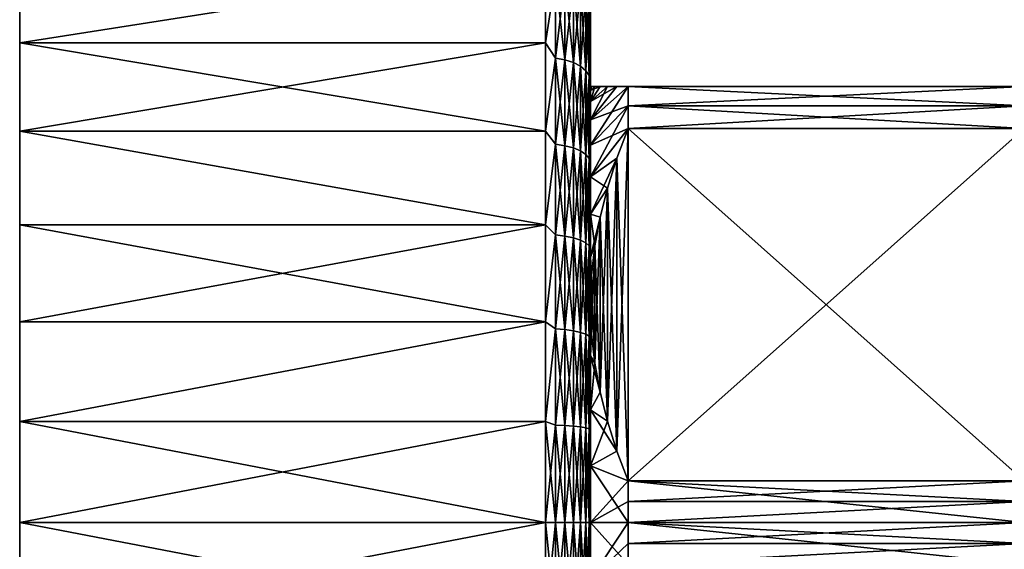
# Model space of a CAD drawing. Header units: metres. Extents: x -59 to 113, y -107 to 107.
# Tile 4 of 192: x -59 to -26, y -77 to -60. Entities that reach past the tile are written whole.
import ezdxf

# ---------------------------------------------------------------- set-up
doc = ezdxf.new("R2010")
doc.units = ezdxf.units.M
doc.layers.add('solid_20_382_333_XXX', color=7, linetype='CONTINUOUS')

msp = doc.modelspace()

# ---------------------------------------------------------------- linework, layer by layer
at = {"layer": 'solid_20_382_333_XXX'}
for points in [[(-58.653999, -57.795002, -15.645298), (-58.653999, -57.795044, -62.554733), (-58.653999, -60.538879, -64.501625)], [(-58.653999, -60.538815, -13.698413), (-58.653999, -57.795002, -15.645298), (-58.653999, -60.538879, -64.501625)], [(-41.153999, -57.795311, -15.645053), (-58.653999, -57.795002, -15.645298), (-58.653999, -60.538815, -13.698413)], [(-41.153999, -57.795292, -62.554935), (-58.653999, -60.538879, -64.501625), (-58.653999, -57.795044, -62.554733)], [(-41.153999, -60.539024, -64.501717), (-58.653999, -60.538879, -64.501625), (-41.153999, -57.795292, -62.554935)], [(-41.153999, -57.795311, -15.645053), (-58.653999, -60.538815, -13.698413), (-41.153999, -60.53904, -13.698272)], [(-40.820217, -58.367535, -62.952854), (-41.153999, -60.539024, -64.501717), (-41.153999, -57.795292, -62.554935)], [(-40.820217, -58.367535, -15.247148), (-41.153999, -57.795311, -15.645053), (-41.153999, -60.53904, -13.698272)], [(-39.691235, -59.051533, -62.053066), (-39.653999, -58.243927, -60.985287), (-39.653999, -60.785351, -62.876034)], [(-39.653999, -60.785351, -62.876034), (-39.653999, -58.243927, -60.985287), (-39.653999, -58.866051, -16.710409)], [(-40.820217, -61.052773, -13.42651), (-40.820217, -58.367535, -15.247148), (-41.153999, -60.53904, -13.698272)], [(-40.820217, -58.367535, -62.952854), (-40.820217, -61.052773, -64.773491), (-41.153999, -60.539024, -64.501717)], [(-40.502872, -61.110043, -64.678307), (-40.820217, -61.052773, -64.773491), (-40.820217, -58.367535, -62.952854)], [(-40.502872, -61.110043, -64.678307), (-40.820217, -58.367535, -62.952854), (-40.502872, -58.434757, -62.864418)], [(-40.502872, -58.434757, -15.335582), (-40.820217, -58.367535, -15.247148), (-40.820217, -61.052773, -13.42651)], [(-40.502872, -58.434757, -15.335582), (-40.820217, -61.052773, -13.42651), (-40.502872, -61.110043, -13.521693)], [(-40.502872, -58.434757, -15.335582), (-40.502872, -61.110043, -13.521693), (-40.218239, -58.543072, -15.478065)], [(-40.502872, -58.434757, -62.864418), (-40.218239, -58.543072, -62.721935), (-40.218239, -61.202316, -64.524948)], [(-40.502872, -61.110043, -64.678307), (-40.502872, -58.434757, -62.864418), (-40.218239, -61.202316, -64.524948)], [(-40.502872, -61.110043, -13.521693), (-40.218239, -61.202316, -13.675054), (-40.218239, -58.543072, -15.478065)], [(-40.218239, -58.543072, -15.478065), (-40.218239, -61.202316, -13.675054), (-39.980625, -58.687035, -15.667442)], [(-40.218239, -58.543072, -62.721935), (-39.980625, -58.687035, -62.532558), (-39.980625, -61.324959, -64.321114)], [(-40.218239, -61.202316, -64.524948), (-40.218239, -58.543072, -62.721935), (-39.980625, -61.324959, -64.321114)], [(-40.218239, -61.202316, -13.675054), (-39.980625, -61.324959, -13.878884), (-39.980625, -58.687035, -15.667442)], [(-39.980625, -58.687035, -15.667442), (-39.980625, -61.324959, -13.878884), (-39.801964, -58.859406, -15.894196)], [(-39.980625, -58.687035, -62.532558), (-39.801964, -58.859406, -62.305805), (-39.801964, -61.471806, -64.077057)], [(-39.980625, -61.324959, -64.321114), (-39.980625, -58.687035, -62.532558), (-39.801964, -61.471806, -64.077057)], [(-39.980625, -61.324959, -13.878884), (-39.801964, -61.471806, -14.122946), (-39.801964, -58.859406, -15.894196)], [(-39.801964, -58.859406, -15.894196), (-39.801964, -61.471806, -14.122946), (-39.691235, -59.051533, -16.146933)], [(-39.801964, -58.859406, -62.305805), (-39.691235, -59.051533, -62.053066), (-39.691235, -61.635479, -63.805027)], [(-39.801964, -61.471806, -64.077057), (-39.801964, -58.859406, -62.305805), (-39.691235, -61.635479, -63.805027)], [(-39.691235, -59.051533, -16.146933), (-39.653999, -61.459587, -14.89182), (-39.653999, -58.866051, -16.710409)], [(-39.653999, -60.785351, -62.876034), (-39.653999, -58.866051, -16.710409), (-39.653999, -61.459587, -14.89182)], [(-39.801964, -61.471806, -14.122946), (-39.691235, -61.635479, -14.394974), (-39.691235, -59.051533, -16.146933)], [(-39.691235, -59.051533, -16.146933), (-39.691235, -61.635479, -14.394974), (-39.653999, -61.459587, -14.89182)], [(-39.691235, -61.635479, -63.805027), (-39.691235, -59.051533, -62.053066), (-39.653999, -60.785351, -62.876034)], [(-58.653999, -63.483677, -12.070845), (-58.653999, -60.538815, -13.698413), (-58.653999, -60.538879, -64.501625)], [(-41.153999, -60.53904, -13.698272), (-58.653999, -60.538815, -13.698413), (-58.653999, -63.483677, -12.070845)], [(-58.653999, -63.483677, -12.070845), (-58.653999, -60.538879, -64.501625), (-58.653999, -63.483738, -66.129181)], [(-41.153999, -63.483471, -66.129059), (-58.653999, -63.483738, -66.129181), (-58.653999, -60.538879, -64.501625)], [(-41.153999, -63.483471, -66.129059), (-58.653999, -60.538879, -64.501625), (-41.153999, -60.539024, -64.501717)], [(-41.153999, -60.53904, -13.698272), (-58.653999, -63.483677, -12.070845), (-41.153999, -63.48349, -12.070932)], [(-40.820217, -61.052773, -64.773491), (-41.153999, -63.483471, -66.129059), (-41.153999, -60.539024, -64.501717)], [(-40.820217, -61.052773, -13.42651), (-41.153999, -60.53904, -13.698272), (-41.153999, -63.48349, -12.070932)], [(-39.691235, -61.635479, -63.805027), (-39.653999, -60.785351, -62.876034), (-39.653999, -63.520874, -64.473061)], [(-39.653999, -60.785351, -62.876034), (-39.653999, -62, -39.099998), (-39.653999, -62.124054, -40.992653)], [(-39.653999, -60.785351, -62.876034), (-39.653999, -61.459587, -14.89182), (-39.653999, -62, -39.099998)], [(-39.653999, -60.785351, -62.876034), (-39.653999, -62.124054, -40.992653), (-39.653999, -62.494076, -42.852875)], [(-39.653999, -60.785351, -62.876034), (-39.653999, -62.494076, -42.852875), (-39.653999, -63.103737, -44.648888)], [(-39.653999, -63.520874, -64.473061), (-39.653999, -60.785351, -62.876034), (-39.653999, -63.103737, -44.648888)], [(-40.820217, -63.919117, -11.90687), (-40.820217, -61.052773, -13.42651), (-41.153999, -63.48349, -12.070932)], [(-40.820217, -61.052773, -64.773491), (-40.820217, -63.919117, -66.293129), (-41.153999, -63.483471, -66.129059)], [(-40.502872, -63.965763, -66.192314), (-40.820217, -63.919117, -66.293129), (-40.820217, -61.052773, -64.773491)], [(-40.502872, -63.965763, -66.192314), (-40.820217, -61.052773, -64.773491), (-40.502872, -61.110043, -64.678307)], [(-40.502872, -61.110043, -13.521693), (-40.820217, -61.052773, -13.42651), (-40.820217, -63.919117, -11.90687)], [(-40.502872, -61.110043, -13.521693), (-40.820217, -63.919117, -11.90687), (-40.502872, -63.965763, -12.007688)], [(-40.502872, -61.110043, -13.521693), (-40.502872, -63.965763, -12.007688), (-40.218239, -61.202316, -13.675054)], [(-40.502872, -61.110043, -64.678307), (-40.218239, -61.202316, -64.524948), (-40.218239, -64.040916, -66.029877)], [(-40.502872, -63.965763, -66.192314), (-40.502872, -61.110043, -64.678307), (-40.218239, -64.040916, -66.029877)], [(-40.502872, -63.965763, -12.007688), (-40.218239, -64.040916, -12.170125), (-40.218239, -61.202316, -13.675054)], [(-40.218239, -61.202316, -13.675054), (-40.218239, -64.040916, -12.170125), (-39.980625, -61.324959, -13.878884)], [(-40.218239, -61.202316, -64.524948), (-39.980625, -61.324959, -64.321114), (-39.980625, -64.1408, -65.81398)], [(-40.218239, -64.040916, -66.029877), (-40.218239, -61.202316, -64.524948), (-39.980625, -64.1408, -65.81398)], [(-40.218239, -64.040916, -12.170125), (-39.980625, -64.1408, -12.386022), (-39.980625, -61.324959, -13.878884)], [(-39.980625, -61.324959, -13.878884), (-39.980625, -64.1408, -12.386022), (-39.801964, -61.471806, -14.122946)], [(-39.980625, -61.324959, -64.321114), (-39.801964, -61.471806, -64.077057), (-39.801964, -64.260399, -65.555473)], [(-39.980625, -64.1408, -65.81398), (-39.980625, -61.324959, -64.321114), (-39.801964, -64.260399, -65.555473)], [(-39.980625, -64.1408, -12.386022), (-39.801964, -64.260399, -12.644528), (-39.801964, -61.471806, -14.122946)], [(-39.801964, -61.471806, -14.122946), (-39.801964, -64.260399, -12.644528), (-39.691235, -61.635479, -14.394974)], [(-39.801964, -61.471806, -64.077057), (-39.691235, -61.635479, -63.805027), (-39.691235, -64.3937, -65.267342)], [(-39.801964, -64.260399, -65.555473), (-39.801964, -61.471806, -64.077057), (-39.691235, -64.3937, -65.267342)], [(-39.691235, -61.635479, -14.394974), (-39.653999, -64.238976, -13.372248), (-39.653999, -61.459587, -14.89182)], [(-39.653999, -61.459587, -14.89182), (-39.653999, -62.124054, -37.207348), (-39.653999, -62, -39.099998)], [(-39.653999, -61.459587, -14.89182), (-39.653999, -64.238976, -13.372248), (-39.653999, -62.124054, -37.207348)], [(-39.801964, -64.260399, -12.644528), (-39.691235, -64.3937, -12.932658), (-39.691235, -61.635479, -14.394974)], [(-39.691235, -61.635479, -14.394974), (-39.691235, -64.3937, -12.932658), (-39.653999, -64.238976, -13.372248)], [(-39.691235, -64.3937, -65.267342), (-39.691235, -61.635479, -63.805027), (-39.653999, -63.520874, -64.473061)], [(-39.653999, -63.103737, -44.648888), (-38.395351, -62, -45.863876), (-38.395351, -62.643593, -47.099998)], [(-39.653999, -63.103737, -44.648888), (-38.770279, -62, -44.725952), (-38.395351, -62, -45.863876)], [(-39.653999, -63.942631, -31.85), (-38.395351, -62.643593, -31.1), (-38.395351, -62, -32.336124)], [(-39.653999, -63.103737, -33.551113), (-38.395351, -62, -32.336124), (-38.769577, -62, -33.471741)], [(-39.653999, -63.103737, -33.551113), (-39.653999, -63.942631, -31.85), (-38.395351, -62, -32.336124)], [(-39.653999, -63.103737, -33.551113), (-38.769577, -62, -33.471741), (-39.087265, -62, -34.623062)], [(-39.653999, -62.494076, -35.347126), (-39.087265, -62, -34.623062), (-39.331562, -62, -35.739738)], [(-39.653999, -62.494076, -35.347126), (-39.653999, -63.103737, -33.551113), (-39.087265, -62, -34.623062)], [(-39.653999, -62.494076, -35.347126), (-39.331562, -62, -35.739738), (-39.507805, -62, -36.845448)], [(-39.653999, -62.124054, -37.207348), (-39.507805, -62, -36.845448), (-39.617142, -62, -37.970524)], [(-39.653999, -62.124054, -37.207348), (-39.653999, -62.494076, -35.347126), (-39.507805, -62, -36.845448)], [(-39.617016, -62, -40.231407), (-39.653999, -62, -39.099998), (-39.617142, -62, -37.970524)], [(-39.653999, -62.124054, -37.207348), (-39.617142, -62, -37.970524), (-39.653999, -62, -39.099998)], [(-39.653999, -62.124054, -40.992653), (-39.653999, -62, -39.099998), (-39.617016, -62, -40.231407)], [(-39.653999, -62.124054, -40.992653), (-39.617016, -62, -40.231407), (-39.507317, -62, -41.358326)], [(-39.653999, -62.124054, -40.992653), (-39.507317, -62, -41.358326), (-39.331688, -62, -42.459595)], [(-39.653999, -62.494076, -42.852875), (-39.331688, -62, -42.459595), (-39.088436, -62, -43.572208)], [(-39.653999, -62.494076, -42.852875), (-39.653999, -62.124054, -40.992653), (-39.331688, -62, -42.459595)], [(-39.653999, -62.494076, -42.852875), (-39.088436, -62, -43.572208), (-38.770279, -62, -44.725952)], [(-39.653999, -63.103737, -44.648888), (-39.653999, -62.494076, -42.852875), (-38.770279, -62, -44.725952)], [(-39.653999, -64.238976, -13.372248), (-39.653999, -62.494076, -35.347126), (-39.653999, -62.124054, -37.207348)], [(-39.617016, -62, -40.231407), (-39.617142, -62, -37.970524), (-39.507805, -62, -36.845448)], [(-39.507317, -62, -41.358326), (-39.617016, -62, -40.231407), (-39.507805, -62, -36.845448)], [(-39.507317, -62, -41.358326), (-39.507805, -62, -36.845448), (-39.331562, -62, -35.739738)], [(-39.331688, -62, -42.459595), (-39.507317, -62, -41.358326), (-39.331562, -62, -35.739738)], [(-39.088436, -62, -43.572208), (-39.331688, -62, -42.459595), (-39.331562, -62, -35.739738)], [(-39.088436, -62, -43.572208), (-39.331562, -62, -35.739738), (-39.087265, -62, -34.623062)], [(-38.770279, -62, -44.725952), (-39.088436, -62, -43.572208), (-39.087265, -62, -34.623062)], [(-38.770279, -62, -44.725952), (-39.087265, -62, -34.623062), (-38.769577, -62, -33.471741)], [(-38.770279, -62, -44.725952), (-38.395351, -62, -32.336124), (-38.395351, -62, -45.863876)], [(-38.770279, -62, -44.725952), (-38.769577, -62, -33.471741), (-38.395351, -62, -32.336124)], [(-25.21265, -62.643593, -47.099998), (-38.395351, -62, -45.863876), (-25.21265, -62, -45.863876)], [(-25.21265, -62, -32.336124), (-25.21265, -62, -45.863876), (-38.395351, -62, -45.863876)], [(-25.21265, -62.643593, -47.099998), (-38.395351, -62.643593, -47.099998), (-38.395351, -62, -45.863876)], [(-25.21265, -62, -32.336124), (-38.395351, -62, -45.863876), (-38.395351, -62, -32.336124)], [(-25.21265, -62, -32.336124), (-38.395351, -62, -32.336124), (-38.395351, -62.643593, -31.1)], [(-25.21265, -62.643593, -31.1), (-25.21265, -62, -32.336124), (-38.395351, -62.643593, -31.1)], [(-39.653999, -64.238976, -13.372248), (-39.653999, -63.103737, -33.551113), (-39.653999, -62.494076, -35.347126)], [(-39.653999, -63.942631, -46.349998), (-38.395351, -62.643593, -47.099998), (-38.395351, -63.392311, -48.275433)], [(-39.653999, -63.942631, -46.349998), (-39.653999, -63.103737, -44.648888), (-38.395351, -62.643593, -47.099998)], [(-39.653999, -64.996391, -30.27294), (-38.395351, -63.392311, -29.924568), (-38.395351, -62.643593, -31.1)], [(-39.653999, -63.942631, -31.85), (-39.653999, -64.996391, -30.27294), (-38.395351, -62.643593, -31.1)], [(-25.21265, -63.392311, -48.275433), (-38.395351, -63.392311, -48.275433), (-38.395351, -62.643593, -47.099998)], [(-25.21265, -62.643593, -47.099998), (-25.21265, -63.392311, -48.275433), (-38.395351, -62.643593, -47.099998)], [(-25.21265, -62.643593, -31.1), (-38.395351, -63.392311, -29.924568), (-25.21265, -63.392311, -29.924568)], [(-25.21265, -62.643593, -31.1), (-38.395351, -62.643593, -31.1), (-38.395351, -63.392311, -29.924568)], [(-39.653999, -64.238976, -13.372248), (-39.653999, -63.942631, -31.85), (-39.653999, -63.103737, -33.551113)], [(-39.653999, -63.520874, -64.473061), (-39.653999, -63.103737, -44.648888), (-39.653999, -63.942631, -46.349998)], [(-41.153999, -66.591606, -67.416496), (-58.653999, -63.483738, -66.129181), (-41.153999, -63.483471, -66.129059)], [(-41.153999, -63.48349, -12.070932), (-58.653999, -63.483677, -12.070845), (-41.153999, -66.591629, -10.7835)], [(-58.653999, -63.483677, -12.070845), (-58.653999, -63.483738, -66.129181), (-58.653999, -66.591858, -67.416573)], [(-58.653999, -66.591827, -10.783437), (-58.653999, -63.483677, -12.070845), (-58.653999, -66.591858, -67.416573)], [(-41.153999, -66.591629, -10.7835), (-58.653999, -63.483677, -12.070845), (-58.653999, -66.591827, -10.783437)], [(-41.153999, -66.591606, -67.416496), (-58.653999, -66.591858, -67.416573), (-58.653999, -63.483738, -66.129181)], [(-40.820217, -63.919117, -66.293129), (-41.153999, -66.591606, -67.416496), (-41.153999, -63.483471, -66.129059)], [(-40.820217, -63.919117, -11.90687), (-41.153999, -63.48349, -12.070932), (-41.153999, -66.591629, -10.7835)], [(-39.691235, -64.3937, -65.267342), (-39.653999, -63.520874, -64.473061), (-39.653999, -66.41674, -65.756668)], [(-39.653999, -64.996391, -47.927059), (-38.395351, -63.392311, -48.275433), (-38.769577, -64.375786, -48.843239)], [(-39.653999, -64.996391, -47.927059), (-39.653999, -63.942631, -46.349998), (-38.395351, -63.392311, -48.275433)], [(-39.653999, -64.996391, -30.27294), (-38.770279, -64.377785, -29.355608), (-38.395351, -63.392311, -29.924568)], [(-39.653999, -63.520874, -64.473061), (-39.653999, -63.942631, -46.349998), (-39.653999, -64.996391, -47.927059)], [(-39.653999, -63.520874, -64.473061), (-39.653999, -64.996391, -47.927059), (-39.653999, -66.246956, -49.353046)], [(-39.653999, -66.41674, -65.756668), (-39.653999, -63.520874, -64.473061), (-39.653999, -66.246956, -49.353046)], [(-38.770279, -74.122215, -54.470345), (-38.395351, -63.392311, -48.275433), (-38.395351, -75.107689, -55.039307)], [(-38.770279, -74.122215, -54.470345), (-38.769577, -64.375786, -48.843239), (-38.395351, -63.392311, -48.275433)], [(-38.770279, -64.377785, -29.355608), (-38.395351, -75.107689, -23.160694), (-38.395351, -63.392311, -29.924568)], [(-38.395351, -63.392311, -29.924568), (-25.21265, -75.107689, -23.160694), (-25.21265, -63.392311, -29.924568)], [(-38.395351, -75.107689, -23.160694), (-25.21265, -75.107689, -23.160694), (-38.395351, -63.392311, -29.924568)], [(-38.395351, -75.107689, -55.039307), (-38.395351, -63.392311, -48.275433), (-25.21265, -63.392311, -48.275433)], [(-38.395351, -75.107689, -55.039307), (-25.21265, -63.392311, -48.275433), (-25.21265, -75.107689, -55.039307)], [(-40.820217, -66.932961, -10.706044), (-40.820217, -63.919117, -11.90687), (-41.153999, -66.591629, -10.7835)], [(-40.820217, -63.919117, -66.293129), (-40.820217, -66.932961, -67.493958), (-41.153999, -66.591606, -67.416496)], [(-40.502872, -66.96843, -67.388687), (-40.820217, -66.932961, -67.493958), (-40.820217, -63.919117, -66.293129)], [(-40.502872, -66.96843, -67.388687), (-40.820217, -63.919117, -66.293129), (-40.502872, -63.965763, -66.192314)], [(-40.502872, -63.965763, -12.007688), (-40.820217, -63.919117, -11.90687), (-40.820217, -66.932961, -10.706044)], [(-40.502872, -63.965763, -12.007688), (-40.820217, -66.932961, -10.706044), (-40.502872, -66.96843, -10.811314)], [(-40.502872, -63.965763, -12.007688), (-40.502872, -66.96843, -10.811314), (-40.218239, -64.040916, -12.170125)], [(-40.502872, -63.965763, -66.192314), (-40.218239, -64.040916, -66.029877), (-40.218239, -67.025581, -67.219078)], [(-40.502872, -66.96843, -67.388687), (-40.502872, -63.965763, -66.192314), (-40.218239, -67.025581, -67.219078)], [(-40.502872, -66.96843, -10.811314), (-40.218239, -67.025581, -10.980925), (-40.218239, -64.040916, -12.170125)], [(-40.218239, -64.040916, -12.170125), (-40.218239, -67.025581, -10.980925), (-39.980625, -64.1408, -12.386022)], [(-40.218239, -64.040916, -66.029877), (-39.980625, -64.1408, -65.81398), (-39.980625, -67.10154, -66.993645)], [(-40.218239, -67.025581, -67.219078), (-40.218239, -64.040916, -66.029877), (-39.980625, -67.10154, -66.993645)], [(-40.218239, -67.025581, -10.980925), (-39.980625, -67.10154, -11.206355), (-39.980625, -64.1408, -12.386022)], [(-39.980625, -64.1408, -12.386022), (-39.980625, -67.10154, -11.206355), (-39.801964, -64.260399, -12.644528)], [(-39.980625, -64.1408, -65.81398), (-39.801964, -64.260399, -65.555473), (-39.801964, -67.192482, -66.723724)], [(-39.980625, -67.10154, -66.993645), (-39.980625, -64.1408, -65.81398), (-39.801964, -67.192482, -66.723724)], [(-39.691235, -64.3937, -12.932658), (-39.653999, -67.169792, -12.170515), (-39.653999, -64.238976, -13.372248)], [(-39.653999, -64.238976, -13.372248), (-39.653999, -64.996391, -30.27294), (-39.653999, -63.942631, -31.85)], [(-39.653999, -64.238976, -13.372248), (-39.653999, -67.169792, -12.170515), (-39.653999, -64.996391, -30.27294)], [(-39.980625, -67.10154, -11.206355), (-39.801964, -67.192482, -11.476277), (-39.801964, -64.260399, -12.644528)], [(-39.801964, -64.260399, -12.644528), (-39.801964, -67.192482, -11.476277), (-39.691235, -64.3937, -12.932658)], [(-39.801964, -64.260399, -65.555473), (-39.691235, -64.3937, -65.267342), (-39.691235, -67.293854, -66.422867)], [(-39.801964, -67.192482, -66.723724), (-39.801964, -64.260399, -65.555473), (-39.691235, -67.293854, -66.422867)], [(-39.801964, -67.192482, -11.476277), (-39.691235, -67.293854, -11.777131), (-39.691235, -64.3937, -12.932658)], [(-39.691235, -64.3937, -12.932658), (-39.691235, -67.293854, -11.777131), (-39.653999, -67.169792, -12.170515)], [(-39.691235, -67.293854, -66.422867), (-39.691235, -64.3937, -65.267342), (-39.653999, -66.41674, -65.756668)], [(-39.653999, -64.996391, -47.927059), (-38.769577, -64.375786, -48.843239), (-39.087265, -65.372856, -49.4189)], [(-39.653999, -66.246956, -28.846952), (-39.088436, -65.376953, -28.778734), (-38.770279, -64.377785, -29.355608)], [(-39.653999, -64.996391, -30.27294), (-39.653999, -66.246956, -28.846952), (-38.770279, -64.377785, -29.355608)], [(-39.088436, -65.376953, -28.778734), (-39.087265, -73.127144, -24.304163), (-38.770279, -64.377785, -29.355608)], [(-38.770279, -74.122215, -54.470345), (-39.087265, -65.372856, -49.4189), (-38.769577, -64.375786, -48.843239)], [(-38.770279, -64.377785, -29.355608), (-39.087265, -73.127144, -24.304163), (-38.769577, -74.124214, -23.728502)], [(-38.770279, -64.377785, -29.355608), (-38.769577, -74.124214, -23.728502), (-38.395351, -75.107689, -23.160694)], [(-39.653999, -67.169792, -12.170515), (-39.653999, -66.246956, -28.846952), (-39.653999, -64.996391, -30.27294)], [(-39.653999, -66.246956, -49.353046), (-39.653999, -64.996391, -47.927059), (-39.087265, -65.372856, -49.4189)], [(-39.653999, -66.246956, -49.353046), (-39.087265, -65.372856, -49.4189), (-39.331562, -66.339928, -49.977238)], [(-39.653999, -66.246956, -28.846952), (-39.331688, -66.340508, -28.222429), (-39.088436, -65.376953, -28.778734)], [(-39.331688, -66.340508, -28.222429), (-39.331562, -72.160072, -24.862499), (-39.088436, -65.376953, -28.778734)], [(-39.088436, -73.123047, -53.893471), (-39.331562, -66.339928, -49.977238), (-39.087265, -65.372856, -49.4189)], [(-39.088436, -65.376953, -28.778734), (-39.331562, -72.160072, -24.862499), (-39.087265, -73.127144, -24.304163)], [(-39.088436, -73.123047, -53.893471), (-39.087265, -65.372856, -49.4189), (-38.770279, -74.122215, -54.470345)], [(-39.691235, -67.293854, -66.422867), (-39.653999, -66.41674, -65.756668), (-39.653999, -69.440041, -66.711632)], [(-39.653999, -66.246956, -28.846952), (-39.653999, -67.672943, -27.596392), (-39.331688, -66.340508, -28.222429)], [(-39.653999, -67.169792, -12.170515), (-39.653999, -67.672943, -27.596392), (-39.653999, -66.246956, -28.846952)], [(-39.653999, -66.246956, -49.353046), (-39.331562, -66.339928, -49.977238), (-39.507805, -67.297501, -50.530094)], [(-39.653999, -67.672943, -50.603607), (-39.653999, -66.246956, -49.353046), (-39.507805, -67.297501, -50.530094)], [(-39.653999, -66.41674, -65.756668), (-39.653999, -66.246956, -49.353046), (-39.653999, -67.672943, -50.603607)], [(-39.653999, -67.672943, -27.596392), (-39.507317, -67.294235, -27.671795), (-39.331688, -66.340508, -28.222429)], [(-39.653999, -66.41674, -65.756668), (-39.653999, -67.672943, -50.603607), (-39.653999, -69.25, -51.657368)], [(-39.653999, -69.440041, -66.711632), (-39.653999, -66.41674, -65.756668), (-39.653999, -69.25, -51.657368)], [(-39.507317, -71.205765, -52.786533), (-39.507805, -67.297501, -50.530094), (-39.331562, -66.339928, -49.977238)], [(-39.507317, -71.205765, -52.786533), (-39.331562, -66.339928, -49.977238), (-39.331688, -72.159492, -53.337166)], [(-39.507317, -67.294235, -27.671795), (-39.331562, -72.160072, -24.862499), (-39.331688, -66.340508, -28.222429)], [(-39.331688, -72.159492, -53.337166), (-39.331562, -66.339928, -49.977238), (-39.088436, -73.123047, -53.893471)], [(-41.153999, -69.824356, -68.347832), (-58.653999, -66.591858, -67.416573), (-41.153999, -66.591606, -67.416496)], [(-41.153999, -66.591629, -10.7835), (-58.653999, -66.591827, -10.783437), (-58.653999, -69.824196, -9.852208)], [(-41.153999, -66.591629, -10.7835), (-58.653999, -69.824196, -9.852208), (-41.153999, -69.824371, -9.852162)], [(-58.653999, -66.591827, -10.783437), (-58.653999, -66.591858, -67.416573), (-58.653999, -69.824219, -68.347794)], [(-58.653999, -69.824196, -9.852208), (-58.653999, -66.591827, -10.783437), (-58.653999, -69.824219, -68.347794)], [(-41.153999, -69.824356, -68.347832), (-58.653999, -69.824219, -68.347794), (-58.653999, -66.591858, -67.416573)], [(-40.820217, -66.932961, -67.493958), (-41.153999, -69.824356, -68.347832), (-41.153999, -66.591606, -67.416496)], [(-40.820217, -66.932961, -10.706044), (-41.153999, -66.591629, -10.7835), (-41.153999, -69.824371, -9.852162)], [(-40.820217, -70.058975, -9.838112), (-40.820217, -66.932961, -10.706044), (-41.153999, -69.824371, -9.852162)], [(-40.820217, -66.932961, -67.493958), (-40.820217, -70.058975, -68.361885), (-41.153999, -69.824356, -68.347832)], [(-40.502872, -70.082848, -68.253403), (-40.820217, -70.058975, -68.361885), (-40.820217, -66.932961, -67.493958)], [(-40.502872, -70.082848, -68.253403), (-40.820217, -66.932961, -67.493958), (-40.502872, -66.96843, -67.388687)], [(-40.502872, -66.96843, -10.811314), (-40.820217, -66.932961, -10.706044), (-40.820217, -70.058975, -9.838112)], [(-40.502872, -66.96843, -10.811314), (-40.820217, -70.058975, -9.838112), (-40.502872, -70.082848, -9.9466)], [(-40.502872, -66.96843, -10.811314), (-40.502872, -70.082848, -9.9466), (-40.218239, -67.025581, -10.980925)], [(-40.502872, -66.96843, -67.388687), (-40.218239, -67.025581, -67.219078), (-40.218239, -70.12133, -68.078606)], [(-40.502872, -70.082848, -68.253403), (-40.502872, -66.96843, -67.388687), (-40.218239, -70.12133, -68.078606)], [(-40.502872, -70.082848, -9.9466), (-40.218239, -70.12133, -10.121395), (-40.218239, -67.025581, -10.980925)], [(-40.218239, -67.025581, -10.980925), (-40.218239, -70.12133, -10.121395), (-39.980625, -67.10154, -11.206355)], [(-40.218239, -67.025581, -67.219078), (-39.980625, -67.10154, -66.993645), (-39.980625, -70.172462, -67.846283)], [(-40.218239, -70.12133, -68.078606), (-40.218239, -67.025581, -67.219078), (-39.980625, -70.172462, -67.846283)], [(-40.218239, -70.12133, -10.121395), (-39.980625, -70.172462, -10.353716), (-39.980625, -67.10154, -11.206355)], [(-39.980625, -67.10154, -11.206355), (-39.980625, -70.172462, -10.353716), (-39.801964, -67.192482, -11.476277)], [(-39.980625, -67.10154, -66.993645), (-39.801964, -67.192482, -66.723724), (-39.801964, -70.233696, -67.568108)], [(-39.980625, -70.172462, -67.846283), (-39.980625, -67.10154, -66.993645), (-39.801964, -70.233696, -67.568108)], [(-39.980625, -70.172462, -10.353716), (-39.801964, -70.233696, -10.631889), (-39.801964, -67.192482, -11.476277)], [(-39.801964, -67.192482, -11.476277), (-39.801964, -70.233696, -10.631889), (-39.691235, -67.293854, -11.777131)], [(-39.801964, -67.192482, -66.723724), (-39.691235, -67.293854, -66.422867), (-39.691235, -70.301941, -67.258064)], [(-39.801964, -70.233696, -67.568108), (-39.801964, -67.192482, -66.723724), (-39.691235, -70.301941, -67.258064)], [(-39.691235, -67.293854, -11.777131), (-39.653999, -70.215828, -11.301455), (-39.653999, -67.169792, -12.170515)], [(-39.653999, -67.169792, -12.170515), (-39.653999, -70.215828, -11.301455), (-39.653999, -67.672943, -27.596392)], [(-39.801964, -70.233696, -10.631889), (-39.691235, -70.301941, -10.941939), (-39.691235, -67.293854, -11.777131)], [(-39.691235, -67.293854, -11.777131), (-39.691235, -70.301941, -10.941939), (-39.653999, -70.215828, -11.301455)], [(-39.691235, -70.301941, -67.258064), (-39.691235, -67.293854, -66.422867), (-39.653999, -69.440041, -66.711632)], [(-39.653999, -67.672943, -27.596392), (-39.617016, -68.270172, -27.108335), (-39.507317, -67.294235, -27.671795)], [(-39.653999, -67.672943, -50.603607), (-39.507805, -67.297501, -50.530094), (-39.617142, -68.271843, -51.092628)], [(-39.617016, -70.229828, -52.223072), (-39.617142, -68.271843, -51.092628), (-39.507805, -67.297501, -50.530094)], [(-39.617016, -68.270172, -27.108335), (-39.507805, -71.202499, -25.415356), (-39.507317, -67.294235, -27.671795)], [(-39.617016, -70.229828, -52.223072), (-39.507805, -67.297501, -50.530094), (-39.507317, -71.205765, -52.786533)], [(-39.507317, -67.294235, -27.671795), (-39.507805, -71.202499, -25.415356), (-39.331562, -72.160072, -24.862499)], [(-39.653999, -67.672943, -27.596392), (-39.653999, -69.25, -26.542631), (-39.617016, -68.270172, -27.108335)], [(-39.653999, -70.215828, -11.301455), (-39.653999, -69.25, -26.542631), (-39.653999, -67.672943, -27.596392)], [(-39.653999, -67.672943, -50.603607), (-39.617142, -68.271843, -51.092628), (-39.653999, -69.25, -51.657368)], [(-39.617016, -68.270172, -27.108335), (-39.653999, -69.25, -26.542631), (-39.617142, -70.228157, -25.977894)], [(-39.617016, -70.229828, -52.223072), (-39.653999, -69.25, -51.657368), (-39.617142, -68.271843, -51.092628)], [(-39.617016, -68.270172, -27.108335), (-39.617142, -70.228157, -25.977894), (-39.507805, -71.202499, -25.415356)], [(-39.691235, -70.301941, -67.258064), (-39.653999, -69.440041, -66.711632), (-39.653999, -72.08873, -67.256477)], [(-39.653999, -70.951111, -25.703739), (-39.617142, -70.228157, -25.977894), (-39.653999, -69.25, -26.542631)], [(-39.653999, -70.215828, -11.301455), (-39.653999, -70.951111, -25.703739), (-39.653999, -69.25, -26.542631)], [(-39.653999, -70.951111, -52.496262), (-39.653999, -69.25, -51.657368), (-39.617016, -70.229828, -52.223072)], [(-39.653999, -69.440041, -66.711632), (-39.653999, -69.25, -51.657368), (-39.653999, -70.951111, -52.496262)], [(-39.653999, -72.08873, -67.256477), (-39.653999, -69.440041, -66.711632), (-39.653999, -70.951111, -52.496262)], [(-58.653999, -69.824196, -9.852208), (-58.653999, -69.824219, -68.347794), (-58.653999, -73.140686, -68.911324)], [(-58.653999, -73.140671, -9.288681), (-58.653999, -69.824196, -9.852208), (-58.653999, -73.140686, -68.911324)], [(-41.153999, -69.824371, -9.852162), (-58.653999, -69.824196, -9.852208), (-58.653999, -73.140671, -9.288681)], [(-41.153999, -69.824356, -68.347832), (-58.653999, -73.140686, -68.911324), (-58.653999, -69.824219, -68.347794)], [(-41.153999, -73.141045, -68.911362), (-58.653999, -73.140686, -68.911324), (-41.153999, -69.824356, -68.347832)], [(-41.153999, -69.824371, -9.852162), (-58.653999, -73.140671, -9.288681), (-41.153999, -73.141068, -9.288633)], [(-40.820217, -70.058975, -68.361885), (-41.153999, -73.141045, -68.911362), (-41.153999, -69.824356, -68.347832)], [(-40.820217, -70.058975, -9.838112), (-41.153999, -69.824371, -9.852162), (-41.153999, -73.141068, -9.288633)], [(-40.820217, -73.260498, -9.313249), (-40.820217, -70.058975, -9.838112), (-41.153999, -73.141068, -9.288633)], [(-40.820217, -70.058975, -68.361885), (-40.820217, -73.260498, -68.886749), (-41.153999, -73.141045, -68.911362)], [(-40.502872, -73.272507, -68.776314), (-40.820217, -73.260498, -68.886749), (-40.820217, -70.058975, -68.361885)], [(-40.502872, -73.272507, -68.776314), (-40.820217, -70.058975, -68.361885), (-40.502872, -70.082848, -68.253403)], [(-40.502872, -70.082848, -9.9466), (-40.820217, -70.058975, -9.838112), (-40.820217, -73.260498, -9.313249)], [(-40.502872, -70.082848, -9.9466), (-40.820217, -73.260498, -9.313249), (-40.502872, -73.272507, -9.423682)], [(-40.502872, -70.082848, -9.9466), (-40.502872, -73.272507, -9.423682), (-40.218239, -70.12133, -10.121395)], [(-40.502872, -70.082848, -68.253403), (-40.218239, -70.12133, -68.078606), (-40.218239, -73.291855, -68.598389)], [(-40.502872, -73.272507, -68.776314), (-40.502872, -70.082848, -68.253403), (-40.218239, -73.291855, -68.598389)], [(-40.502872, -73.272507, -9.423682), (-40.218239, -73.291855, -9.601613), (-40.218239, -70.12133, -10.121395)], [(-40.218239, -70.12133, -10.121395), (-40.218239, -73.291855, -9.601613), (-39.980625, -70.172462, -10.353716)], [(-40.218239, -70.12133, -68.078606), (-39.980625, -70.172462, -67.846283), (-39.980625, -73.317574, -68.3619)], [(-40.218239, -73.291855, -68.598389), (-40.218239, -70.12133, -68.078606), (-39.980625, -73.317574, -68.3619)], [(-40.218239, -73.291855, -9.601613), (-39.980625, -73.317574, -9.838101), (-39.980625, -70.172462, -10.353716)], [(-39.980625, -70.172462, -10.353716), (-39.980625, -73.317574, -9.838101), (-39.801964, -70.233696, -10.631889)], [(-39.980625, -70.172462, -67.846283), (-39.801964, -70.233696, -67.568108), (-39.801964, -73.348373, -68.078735)], [(-39.980625, -73.317574, -68.3619), (-39.980625, -70.172462, -67.846283), (-39.801964, -73.348373, -68.078735)], [(-39.980625, -73.317574, -9.838101), (-39.801964, -73.348373, -10.121264), (-39.801964, -70.233696, -10.631889)], [(-39.801964, -70.233696, -10.631889), (-39.801964, -73.348373, -10.121264), (-39.691235, -70.301941, -10.941939)], [(-39.801964, -70.233696, -67.568108), (-39.691235, -70.301941, -67.258064), (-39.691235, -73.382698, -67.763123)], [(-39.801964, -73.348373, -68.078735), (-39.801964, -70.233696, -67.568108), (-39.691235, -73.382698, -67.763123)], [(-39.801964, -73.348373, -10.121264), (-39.691235, -73.382698, -10.436874), (-39.691235, -70.301941, -10.941939)], [(-39.691235, -70.301941, -10.941939), (-39.653999, -73.339493, -10.775785), (-39.653999, -70.215828, -11.301455)], [(-39.691235, -70.301941, -10.941939), (-39.691235, -73.382698, -10.436874), (-39.653999, -73.339493, -10.775785)], [(-39.691235, -73.382698, -67.763123), (-39.691235, -70.301941, -67.258064), (-39.653999, -72.08873, -67.256477)], [(-39.653999, -70.215828, -11.301455), (-39.653999, -73.339493, -10.775785), (-39.653999, -70.951111, -25.703739)], [(-39.653999, -70.951111, -25.703739), (-39.507805, -71.202499, -25.415356), (-39.617142, -70.228157, -25.977894)], [(-39.653999, -70.951111, -52.496262), (-39.617016, -70.229828, -52.223072), (-39.507317, -71.205765, -52.786533)], [(-39.653999, -70.951111, -25.703739), (-39.653999, -72.747124, -25.094078), (-39.507805, -71.202499, -25.415356)], [(-39.653999, -73.339493, -10.775785), (-39.653999, -72.747124, -25.094078), (-39.653999, -70.951111, -25.703739)], [(-39.653999, -70.951111, -52.496262), (-39.507317, -71.205765, -52.786533), (-39.331688, -72.159492, -53.337166)], [(-39.653999, -72.747124, -53.105923), (-39.653999, -70.951111, -52.496262), (-39.331688, -72.159492, -53.337166)], [(-39.653999, -72.08873, -67.256477), (-39.653999, -70.951111, -52.496262), (-39.653999, -72.747124, -53.105923)], [(-39.653999, -72.747124, -25.094078), (-39.331562, -72.160072, -24.862499), (-39.507805, -71.202499, -25.415356)], [(-39.691235, -73.382698, -67.763123), (-39.653999, -72.08873, -67.256477), (-39.653999, -74.003212, -67.490463)], [(-39.653999, -74.003212, -67.490463), (-39.653999, -72.08873, -67.256477), (-39.653999, -72.747124, -53.105923)], [(-39.653999, -72.747124, -53.105923), (-39.331688, -72.159492, -53.337166), (-39.088436, -73.123047, -53.893471)], [(-39.653999, -72.747124, -25.094078), (-39.087265, -73.127144, -24.304163), (-39.331562, -72.160072, -24.862499)], [(-39.653999, -72.747124, -25.094078), (-39.653999, -74.607346, -24.724054), (-39.087265, -73.127144, -24.304163)], [(-39.653999, -73.339493, -10.775785), (-39.653999, -74.607346, -24.724054), (-39.653999, -72.747124, -25.094078)], [(-39.653999, -72.747124, -53.105923), (-39.088436, -73.123047, -53.893471), (-38.770279, -74.122215, -54.470345)], [(-39.653999, -74.607346, -53.475945), (-39.653999, -72.747124, -53.105923), (-38.770279, -74.122215, -54.470345)], [(-39.653999, -74.003212, -67.490463), (-39.653999, -72.747124, -53.105923), (-39.653999, -74.607346, -53.475945)], [(-58.653999, -73.140671, -9.288681), (-58.653999, -73.140686, -68.911324), (-58.653999, -76.5, -69.099998)], [(-58.653999, -76.5, -9.1), (-58.653999, -73.140671, -9.288681), (-58.653999, -76.5, -69.099998)], [(-41.153999, -73.141068, -9.288633), (-58.653999, -73.140671, -9.288681), (-58.653999, -76.5, -9.1)], [(-41.153999, -76.5, -69.099998), (-58.653999, -76.5, -69.099998), (-58.653999, -73.140686, -68.911324)], [(-41.153999, -76.5, -69.099998), (-58.653999, -73.140686, -68.911324), (-41.153999, -73.141045, -68.911362)], [(-41.153999, -73.141068, -9.288633), (-58.653999, -76.5, -9.1), (-41.153999, -76.5, -9.1)], [(-40.820217, -76.5, -69.062393), (-41.153999, -76.5, -69.099998), (-41.153999, -73.141045, -68.911362)], [(-40.820217, -73.260498, -68.886749), (-40.820217, -76.5, -69.062393), (-41.153999, -73.141045, -68.911362)], [(-40.820217, -73.260498, -9.313249), (-41.153999, -73.141068, -9.288633), (-41.153999, -76.5, -9.1)], [(-40.820217, -76.5, -9.137609), (-40.820217, -73.260498, -9.313249), (-41.153999, -76.5, -9.1)], [(-40.502872, -76.5, -68.951309), (-40.820217, -76.5, -69.062393), (-40.820217, -73.260498, -68.886749)], [(-40.502872, -73.272507, -68.776314), (-40.502872, -76.5, -68.951309), (-40.820217, -73.260498, -68.886749)], [(-40.502872, -73.272507, -9.423682), (-40.820217, -73.260498, -9.313249), (-40.820217, -76.5, -9.137609)], [(-40.502872, -73.272507, -9.423682), (-40.820217, -76.5, -9.137609), (-40.502872, -76.5, -9.248693)], [(-40.502872, -73.272507, -68.776314), (-40.218239, -73.291855, -68.598389), (-40.218239, -76.5, -68.772324)], [(-40.502872, -73.272507, -68.776314), (-40.218239, -76.5, -68.772324), (-40.502872, -76.5, -68.951309)], [(-40.502872, -73.272507, -9.423682), (-40.502872, -76.5, -9.248693), (-40.218239, -73.291855, -9.601613)], [(-40.502872, -76.5, -9.248693), (-40.218239, -76.5, -9.427672), (-40.218239, -73.291855, -9.601613)], [(-40.218239, -73.291855, -68.598389), (-39.980625, -73.317574, -68.3619), (-39.980625, -76.5, -68.534447)], [(-40.218239, -73.291855, -68.598389), (-39.980625, -76.5, -68.534447), (-40.218239, -76.5, -68.772324)], [(-40.218239, -73.291855, -9.601613), (-40.218239, -76.5, -9.427672), (-39.980625, -73.317574, -9.838101)], [(-40.218239, -76.5, -9.427672), (-39.980625, -76.5, -9.665555), (-39.980625, -73.317574, -9.838101)], [(-39.980625, -73.317574, -68.3619), (-39.801964, -73.348373, -68.078735), (-39.801964, -76.5, -68.249611)], [(-39.980625, -73.317574, -68.3619), (-39.801964, -76.5, -68.249611), (-39.980625, -76.5, -68.534447)], [(-39.980625, -73.317574, -9.838101), (-39.980625, -76.5, -9.665555), (-39.801964, -73.348373, -10.121264)], [(-39.980625, -76.5, -9.665555), (-39.801964, -76.5, -9.950388), (-39.801964, -73.348373, -10.121264)], [(-39.801964, -73.348373, -10.121264), (-39.801964, -76.5, -9.950388), (-39.691235, -73.382698, -10.436874)], [(-39.801964, -73.348373, -68.078735), (-39.691235, -73.382698, -67.763123), (-39.691235, -76.5, -67.932144)], [(-39.801964, -73.348373, -68.078735), (-39.691235, -76.5, -67.932144), (-39.801964, -76.5, -68.249611)], [(-39.801964, -76.5, -9.950388), (-39.691235, -76.5, -10.267859), (-39.691235, -73.382698, -10.436874)], [(-39.691235, -76.5, -10.267859), (-39.653999, -76.5, -10.600054), (-39.653999, -73.339493, -10.775785)], [(-39.691235, -73.382698, -10.436874), (-39.691235, -76.5, -10.267859), (-39.653999, -73.339493, -10.775785)], [(-39.691235, -73.382698, -67.763123), (-39.653999, -75.421959, -67.579643), (-39.653999, -76.5, -67.599945)], [(-39.691235, -76.5, -67.932144), (-39.691235, -73.382698, -67.763123), (-39.653999, -76.5, -67.599945)], [(-39.691235, -73.382698, -67.763123), (-39.653999, -74.003212, -67.490463), (-39.653999, -75.421959, -67.579643)], [(-39.653999, -74.607346, -24.724054), (-38.769577, -74.124214, -23.728502), (-39.087265, -73.127144, -24.304163)], [(-39.653999, -73.339493, -10.775785), (-39.653999, -76.5, -10.600054), (-39.653999, -74.607346, -24.724054)], [(-39.653999, -75.421959, -67.579643), (-39.653999, -74.003212, -67.490463), (-39.653999, -74.607346, -53.475945)], [(-39.653999, -74.607346, -53.475945), (-38.770279, -74.122215, -54.470345), (-38.395351, -75.107689, -55.039307)], [(-39.653999, -74.607346, -24.724054), (-38.395351, -75.107689, -23.160694), (-38.769577, -74.124214, -23.728502)], [(-39.653999, -74.607346, -24.724054), (-39.653999, -76.5, -24.6), (-38.395351, -75.107689, -23.160694)], [(-39.653999, -74.607346, -53.475945), (-38.395351, -75.107689, -55.039307), (-38.395351, -76.5, -55.099998)], [(-39.653999, -76.5, -53.599998), (-39.653999, -74.607346, -53.475945), (-38.395351, -76.5, -55.099998)], [(-39.653999, -76.5, -10.600054), (-39.653999, -76.5, -24.6), (-39.653999, -74.607346, -24.724054)], [(-39.653999, -75.421959, -67.579643), (-39.653999, -74.607346, -53.475945), (-39.653999, -76.5, -53.599998)], [(-39.653999, -76.5, -24.6), (-38.395351, -75.803185, -23.115181), (-38.395351, -75.107689, -23.160694)], [(-38.395351, -75.803185, -23.115181), (-25.21265, -75.803185, -23.115181), (-25.21265, -75.107689, -23.160694)], [(-38.395351, -75.107689, -23.160694), (-38.395351, -75.803185, -23.115181), (-25.21265, -75.107689, -23.160694)], [(-38.395351, -75.107689, -55.039307), (-25.21265, -75.803185, -55.08482), (-25.21265, -76.5, -55.099998)], [(-38.395351, -76.5, -55.099998), (-38.395351, -75.107689, -55.039307), (-25.21265, -76.5, -55.099998)], [(-38.395351, -75.107689, -55.039307), (-25.21265, -75.107689, -55.039307), (-25.21265, -75.803185, -55.08482)], [(-39.653999, -75.421959, -67.579643), (-39.653999, -76.5, -53.599998), (-39.653999, -76.5, -67.599945)], [(-39.653999, -76.5, -24.6), (-38.395351, -76.5, -23.1), (-38.395351, -75.803185, -23.115181)], [(-38.395351, -76.5, -23.1), (-25.21265, -76.5, -23.1), (-25.21265, -75.803185, -23.115181)], [(-38.395351, -75.803185, -23.115181), (-38.395351, -76.5, -23.1), (-25.21265, -75.803185, -23.115181)], [(-58.653999, -79.859329, -68.911316), (-58.653999, -76.5, -9.1), (-58.653999, -76.5, -69.099998)], [(-41.153999, -79.858932, -68.911369), (-58.653999, -79.859329, -68.911316), (-58.653999, -76.5, -69.099998)], [(-41.153999, -79.858932, -68.911369), (-58.653999, -76.5, -69.099998), (-41.153999, -76.5, -69.099998)], [(-58.653999, -79.859329, -68.911316), (-58.653999, -79.859314, -9.288679), (-58.653999, -76.5, -9.1)], [(-41.153999, -76.5, -9.1), (-58.653999, -76.5, -9.1), (-58.653999, -79.859314, -9.288679)], [(-41.153999, -79.858955, -9.288636), (-41.153999, -76.5, -9.1), (-58.653999, -79.859314, -9.288679)], [(-41.153999, -79.858955, -9.288636), (-40.820217, -76.5, -9.137609), (-41.153999, -76.5, -9.1)], [(-40.820217, -79.739502, -68.886749), (-41.153999, -76.5, -69.099998), (-40.820217, -76.5, -69.062393)], [(-40.820217, -79.739502, -68.886749), (-41.153999, -79.858932, -68.911369), (-41.153999, -76.5, -69.099998)], [(-40.820217, -79.739502, -9.313249), (-40.820217, -76.5, -9.137609), (-41.153999, -79.858955, -9.288636)], [(-40.502872, -79.727493, -68.776314), (-40.820217, -76.5, -69.062393), (-40.502872, -76.5, -68.951309)], [(-40.502872, -79.727493, -68.776314), (-40.820217, -79.739502, -68.886749), (-40.820217, -76.5, -69.062393)], [(-40.820217, -79.739502, -9.313249), (-40.502872, -76.5, -9.248693), (-40.820217, -76.5, -9.137609)], [(-40.502872, -79.727493, -9.423682), (-40.502872, -76.5, -9.248693), (-40.820217, -79.739502, -9.313249)], [(-40.218239, -79.708145, -68.598389), (-40.502872, -76.5, -68.951309), (-40.218239, -76.5, -68.772324)], [(-40.502872, -79.727493, -9.423682), (-40.218239, -76.5, -9.427672), (-40.502872, -76.5, -9.248693)], [(-40.502872, -79.727493, -9.423682), (-40.218239, -79.708145, -9.601613), (-40.218239, -76.5, -9.427672)], [(-40.502872, -79.727493, -68.776314), (-40.502872, -76.5, -68.951309), (-40.218239, -79.708145, -68.598389)], [(-39.980625, -79.682426, -68.3619), (-40.218239, -76.5, -68.772324), (-39.980625, -76.5, -68.534447)], [(-40.218239, -79.708145, -9.601613), (-39.980625, -76.5, -9.665555), (-40.218239, -76.5, -9.427672)], [(-40.218239, -79.708145, -9.601613), (-39.980625, -79.682426, -9.838101), (-39.980625, -76.5, -9.665555)], [(-40.218239, -79.708145, -68.598389), (-40.218239, -76.5, -68.772324), (-39.980625, -79.682426, -68.3619)], [(-39.801964, -79.651627, -68.078735), (-39.980625, -76.5, -68.534447), (-39.801964, -76.5, -68.249611)], [(-39.980625, -79.682426, -9.838101), (-39.801964, -76.5, -9.950388), (-39.980625, -76.5, -9.665555)], [(-39.980625, -79.682426, -9.838101), (-39.801964, -79.651627, -10.121264), (-39.801964, -76.5, -9.950388)], [(-39.980625, -79.682426, -68.3619), (-39.980625, -76.5, -68.534447), (-39.801964, -79.651627, -68.078735)], [(-39.801964, -79.651627, -10.121264), (-39.691235, -76.5, -10.267859), (-39.801964, -76.5, -9.950388)], [(-39.801964, -79.651627, -10.121264), (-39.691235, -79.617302, -10.436874), (-39.691235, -76.5, -10.267859)], [(-39.691235, -79.617302, -67.763123), (-39.801964, -76.5, -68.249611), (-39.691235, -76.5, -67.932144)], [(-39.801964, -79.651627, -68.078735), (-39.801964, -76.5, -68.249611), (-39.691235, -79.617302, -67.763123)], [(-39.691235, -76.5, -67.932144), (-39.653999, -76.5, -67.599945), (-39.653999, -79.660507, -67.424217)], [(-39.691235, -79.617302, -67.763123), (-39.691235, -76.5, -67.932144), (-39.653999, -79.660507, -67.424217)], [(-39.691235, -79.617302, -10.436874), (-39.653999, -77.578041, -10.620355), (-39.653999, -76.5, -10.600054)], [(-39.691235, -79.617302, -10.436874), (-39.653999, -76.5, -10.600054), (-39.691235, -76.5, -10.267859)], [(-39.653999, -78.392654, -24.724054), (-38.395351, -77.196815, -23.115181), (-38.395351, -76.5, -23.1)], [(-39.653999, -76.5, -24.6), (-39.653999, -78.392654, -24.724054), (-38.395351, -76.5, -23.1)], [(-39.653999, -76.5, -53.599998), (-38.395351, -76.5, -55.099998), (-38.395351, -77.892311, -55.039307)], [(-39.653999, -78.392654, -53.475945), (-39.653999, -76.5, -53.599998), (-38.395351, -77.892311, -55.039307)], [(-39.653999, -77.578041, -10.620355), (-39.653999, -78.392654, -24.724054), (-39.653999, -76.5, -24.6)], [(-39.653999, -76.5, -10.600054), (-39.653999, -77.578041, -10.620355), (-39.653999, -76.5, -24.6)], [(-39.653999, -76.5, -67.599945), (-39.653999, -76.5, -53.599998), (-39.653999, -78.392654, -53.475945)], [(-39.653999, -79.660507, -67.424217), (-39.653999, -76.5, -67.599945), (-39.653999, -78.392654, -53.475945)], [(-38.395351, -77.196815, -23.115181), (-25.21265, -77.196815, -23.115181), (-25.21265, -76.5, -23.1)], [(-38.395351, -77.196815, -23.115181), (-25.21265, -76.5, -23.1), (-38.395351, -76.5, -23.1)], [(-25.21265, -77.196815, -55.08482), (-38.395351, -76.5, -55.099998), (-25.21265, -76.5, -55.099998)], [(-25.21265, -77.892311, -55.039307), (-38.395351, -77.892311, -55.039307), (-38.395351, -76.5, -55.099998)], [(-25.21265, -77.196815, -55.08482), (-25.21265, -77.892311, -55.039307), (-38.395351, -76.5, -55.099998)], [(-39.653999, -78.392654, -24.724054), (-38.395351, -77.892311, -23.160694), (-38.395351, -77.196815, -23.115181)], [(-38.395351, -77.892311, -23.160694), (-25.21265, -77.892311, -23.160694), (-25.21265, -77.196815, -23.115181)], [(-38.395351, -77.196815, -23.115181), (-38.395351, -77.892311, -23.160694), (-25.21265, -77.196815, -23.115181)]]:
    msp.add_3dface(points, dxfattribs=at)

doc.saveas('drawing.dxf')
